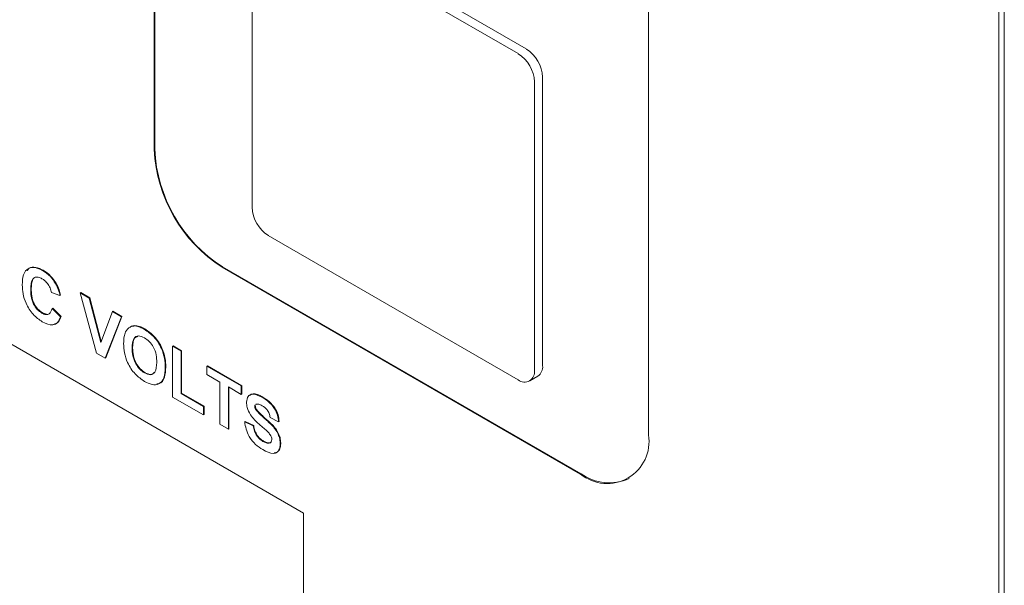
# Paper-space layout '4' of a CAD drawing. Header units: inches. Extents: x 1 to 109, y 1 to 85.
# Tile 37 of 46: x 87.498 to 88.78, y 25.011 to 25.748. Entities that reach past the tile are written whole.
import ezdxf

# ---------------------------------------------------------------- set-up
doc = ezdxf.new("R2010")
doc.units = ezdxf.units.IN
doc.header["$MEASUREMENT"] = 0

psp = doc.layouts.new('4')

# ---------------------------------------------------------------- linework, layer by layer
at = {"color": 7, "linetype": 'Continuous', "lineweight": 15, "ltscale": 5}
for p, q in [((88.7731, 22.9638), (88.7731, 26.8567)), ((88.7802, 22.9679), (88.7801, 26.8505)), ((87.6742, 26.559), (87.6742, 25.5792)), ((87.6735, 26.5586), (87.6735, 25.5788)), ((88.317, 25.2073), (88.317, 26.1872)), ((88.1579, 25.7098), (87.8326, 25.8976)), ((88.1473, 25.7037), (87.822, 25.8914)), ((87.8008, 25.8792), (87.8008, 25.5036)), ((88.1685, 25.2913), (88.1685, 25.6669)), ((88.1791, 25.2974), (88.1791, 25.673)), ((87.822, 25.4668), (88.1473, 25.2791)), ((87.5282, 25.4213), (87.5289, 25.4217)), ((87.7619, 25.4257), (88.2286, 25.1563)), ((87.7626, 25.4261), (88.2293, 25.1567)), ((87.5127, 25.3972), (87.5134, 25.3976)), ((87.545, 25.4043), (87.5457, 25.4047)), ((87.5508, 25.3887), (87.5398, 25.3925)), ((87.5508, 25.3887), (87.5515, 25.3891)), ((87.5772, 25.3921), (87.5779, 25.3925)), ((87.5984, 25.3138), (87.5772, 25.3921)), ((87.5772, 25.3921), (87.5888, 25.3854)), ((87.5779, 25.3925), (87.5895, 25.3858)), ((87.5888, 25.3854), (87.5895, 25.3858)), ((87.5888, 25.3854), (87.604, 25.3275)), ((87.5895, 25.3858), (87.6045, 25.3288)), ((87.5405, 25.3718), (87.5413, 25.3722)), ((87.5405, 25.3718), (87.5515, 25.3612)), ((87.5413, 25.3722), (87.5523, 25.3616)), ((87.604, 25.3275), (87.6191, 25.3679)), ((87.6191, 25.3679), (87.6198, 25.3684)), ((87.6191, 25.3679), (87.6307, 25.3612)), ((87.6198, 25.3684), (87.6315, 25.3616)), ((87.868, 25.1055), (87.4154, 25.3668)), ((87.5273, 25.3659), (87.528, 25.3663)), ((87.5515, 25.3612), (87.5523, 25.3616)), ((87.6307, 25.3612), (87.6097, 25.3073)), ((87.6315, 25.3616), (87.6104, 25.3077)), ((87.6307, 25.3612), (87.6315, 25.3616)), ((87.6487, 25.3491), (87.6494, 25.3495)), ((87.6607, 25.3447), (87.6614, 25.3452)), ((87.6447, 25.3202), (87.6454, 25.3206)), ((87.6975, 25.3227), (87.6982, 25.3231)), ((87.6975, 25.2566), (87.6975, 25.3227)), ((87.6975, 25.3227), (87.7085, 25.3163)), ((87.6982, 25.3231), (87.7092, 25.3167)), ((87.7085, 25.3163), (87.7092, 25.3167)), ((87.7085, 25.3163), (87.7085, 25.2613)), ((87.7092, 25.3167), (87.7092, 25.2617)), ((87.6097, 25.3073), (87.5984, 25.3138)), ((87.6097, 25.3073), (87.6104, 25.3077)), ((87.6879, 25.2951), (87.6886, 25.2955)), ((87.7422, 25.2969), (87.7429, 25.2973)), ((87.7422, 25.2969), (87.7869, 25.271)), ((87.7422, 25.2859), (87.7422, 25.2969)), ((87.7429, 25.2973), (87.7876, 25.2714)), ((87.6609, 25.2879), (87.6616, 25.2883)), ((87.7591, 25.2761), (87.7422, 25.2859)), ((88.1623, 25.2776), (88.1729, 25.2837)), ((87.7591, 25.2211), (87.7591, 25.2761)), ((87.7869, 25.26), (87.7701, 25.2698)), ((87.7701, 25.2698), (87.7701, 25.2147)), ((87.7708, 25.2694), (87.7708, 25.2151)), ((87.7869, 25.271), (87.7876, 25.2714)), ((87.7869, 25.271), (87.7869, 25.26)), ((87.7876, 25.2714), (87.7876, 25.2604)), ((87.7378, 25.2333), (87.6975, 25.2566)), ((87.7085, 25.2613), (87.7092, 25.2617)), ((87.7085, 25.2613), (87.7378, 25.2444)), ((87.7092, 25.2617), (87.7385, 25.2448)), ((87.7869, 25.26), (87.7876, 25.2604)), ((87.8139, 25.2563), (87.8146, 25.2567)), ((87.7378, 25.2444), (87.7385, 25.2448)), ((87.7378, 25.2444), (87.7378, 25.2333)), ((87.7385, 25.2448), (87.7385, 25.2338)), ((87.8045, 25.2444), (87.8052, 25.2448)), ((87.8063, 25.2473), (87.8058, 25.2469)), ((87.8062, 25.2395), (87.8069, 25.2399)), ((87.7378, 25.2333), (87.7385, 25.2338)), ((87.8353, 25.2245), (87.8243, 25.23)), ((87.7701, 25.2147), (87.7591, 25.2211)), ((87.7701, 25.2147), (87.7708, 25.2151)), ((87.7913, 25.2245), (87.792, 25.2249)), ((87.7913, 25.2245), (87.8023, 25.219)), ((87.792, 25.2249), (87.803, 25.2194)), ((87.8023, 25.219), (87.803, 25.2194)), ((87.8353, 25.2245), (87.836, 25.2249)), ((87.8151, 25.1989), (87.8158, 25.1993)), ((87.8375, 25.1952), (87.8382, 25.1956)), ((87.868, 24.5952), (87.868, 25.1055))]:
    psp.add_line(p, q, dxfattribs=at)
at = {"color": 7, "linetype": 'Continuous', "lineweight": 15, "ltscale": 25}
for centre, radius, start, end in [((88.1225, 25.6648), 0.0461, 2.6057, 57.3948), ((88.1331, 25.6709), 0.0461, 2.6057, 57.3948), ((87.8654, 25.5875), 0.1921, 182.6057, 237.395), ((87.8661, 25.5879), 0.1921, 182.6057, 237.395), ((87.8469, 25.5057), 0.0461, 182.6057, 237.3948), ((88.1556, 25.2892), 0.0131, 230.7974, 9.2147), ((88.1644, 25.2958), 0.0148, 305.0135, 6.2992), ((88.2631, 25.1986), 0.0546, 230.7981, 9.2154), ((88.2659, 25.2078), 0.0629, 234.3832, 294.3074)]:
    psp.add_arc(centre, radius, start, end, dxfattribs=at)
at = {"color": 7, "linetype": 'Continuous', "lineweight": 15, "ltscale": 5}
for points, knots in [([(87.5017, 25.4025), (87.5019, 25.4072), (87.5024, 25.4166), (87.5089, 25.4248), (87.5183, 25.4261), (87.5249, 25.4229), (87.5282, 25.4213)], [0, 0, 0, 0, 0.280688, 0.559622, 0.779535, 1, 1, 1, 1]), ([(87.5079, 25.4209), (87.5088, 25.4222), (87.5112, 25.426), (87.5191, 25.4263), (87.5256, 25.4232), (87.5289, 25.4217)], [0, 0, 0, 0, 0.215217, 0.607117, 1, 1, 1, 1]), ([(87.5282, 25.4213), (87.5317, 25.419), (87.5379, 25.4148), (87.5429, 25.4075), (87.545, 25.4043)], [0, 0, 0, 0, 0.5599132, 1, 1, 1, 1]), ([(87.5289, 25.4217), (87.5324, 25.4194), (87.5386, 25.4152), (87.5436, 25.4079), (87.5457, 25.4047)], [0, 0, 0, 0, 0.559913, 1, 1, 1, 1]), ([(87.5274, 25.4107), (87.5257, 25.4115), (87.5223, 25.4132), (87.5177, 25.4127), (87.5131, 25.4084), (87.5129, 25.4018), (87.5127, 25.3972)], [0, 0, 0, 0, 0.18715, 0.37398, 0.560738, 1, 1, 1, 1]), ([(87.5196, 25.4128), (87.5193, 25.4128), (87.5175, 25.4127), (87.514, 25.4085), (87.5136, 25.4021), (87.5134, 25.3976)], [0, 0, 0, 0, 0.056797, 0.338178, 1, 1, 1, 1]), ([(87.5398, 25.3925), (87.5393, 25.3946), (87.5383, 25.3987), (87.5349, 25.4042), (87.5311, 25.4083), (87.5286, 25.4099), (87.5274, 25.4107)], [0, 0, 0, 0, 0.27983, 0.559275, 0.779493, 1, 1, 1, 1]), ([(87.5278, 25.3546), (87.5237, 25.3575), (87.5155, 25.3632), (87.5066, 25.3775), (87.5022, 25.3912), (87.5019, 25.3987), (87.5017, 25.4025)], [0, 0, 0, 0, 0.279571, 0.558708, 0.779053, 1, 1, 1, 1]), ([(87.5127, 25.3972), (87.5128, 25.3941), (87.5129, 25.388), (87.5156, 25.3783), (87.5211, 25.3701), (87.5253, 25.3673), (87.5273, 25.3659)], [0, 0, 0, 0, 0.281346, 0.560537, 0.780083, 1, 1, 1, 1]), ([(87.5134, 25.3976), (87.5135, 25.3945), (87.5136, 25.3884), (87.5163, 25.3788), (87.5219, 25.3706), (87.526, 25.3677), (87.528, 25.3663)], [0, 0, 0, 0, 0.281346, 0.560537, 0.780083, 1, 1, 1, 1]), ([(87.545, 25.4043), (87.5465, 25.4014), (87.5491, 25.3962), (87.5503, 25.391), (87.5508, 25.3887)], [0, 0, 0, 0, 0.55896, 1, 1, 1, 1]), ([(87.5457, 25.4047), (87.5472, 25.4018), (87.5498, 25.3967), (87.551, 25.3914), (87.5515, 25.3891)], [0, 0, 0, 0, 0.55896, 1, 1, 1, 1]), ([(87.5273, 25.3659), (87.5291, 25.365), (87.5327, 25.3634), (87.5382, 25.3648), (87.5396, 25.3692), (87.5405, 25.3718)], [0, 0, 0, 0, 0.280473, 0.560455, 1, 1, 1, 1]), ([(87.5515, 25.3612), (87.5505, 25.3585), (87.5485, 25.3532), (87.5404, 25.3488), (87.5326, 25.3524), (87.5278, 25.3546)], [0, 0, 0, 0, 0.281276, 0.561399, 1, 1, 1, 1]), ([(87.528, 25.3663), (87.5298, 25.3655), (87.5333, 25.364), (87.537, 25.3642), (87.5378, 25.3658), (87.5379, 25.366)], [0, 0, 0, 0, 0.471918, 0.943008, 1, 1, 1, 1]), ([(87.5523, 25.3616), (87.5513, 25.3588), (87.5493, 25.3534), (87.5447, 25.3519), (87.5424, 25.3511)], [0, 0, 0, 0, 0.51369, 1, 1, 1, 1]), ([(87.6337, 25.3261), (87.6338, 25.3293), (87.6339, 25.3349), (87.6355, 25.3394), (87.6362, 25.3414)], [0, 0, 0, 0, 0.560171, 1, 1, 1, 1]), ([(87.6362, 25.3414), (87.6379, 25.3439), (87.6409, 25.3485), (87.6463, 25.3489), (87.6487, 25.3491)], [0, 0, 0, 0, 0.559956, 1, 1, 1, 1]), ([(87.6419, 25.3472), (87.6422, 25.3475), (87.6439, 25.3496), (87.6469, 25.3496), (87.6494, 25.3495)], [0, 0, 0, 0, 0.158129, 1, 1, 1, 1]), ([(87.6487, 25.3491), (87.6509, 25.3487), (87.6548, 25.348), (87.6589, 25.3457), (87.6607, 25.3447)], [0, 0, 0, 0, 0.559564, 1, 1, 1, 1]), ([(87.6494, 25.3495), (87.6516, 25.3491), (87.6555, 25.3484), (87.6596, 25.3461), (87.6614, 25.3452)], [0, 0, 0, 0, 0.559564, 1, 1, 1, 1]), ([(87.6607, 25.3447), (87.665, 25.3418), (87.6735, 25.336), (87.683, 25.3212), (87.6874, 25.3069), (87.6878, 25.299), (87.6879, 25.2951)], [0, 0, 0, 0, 0.279831, 0.558669, 0.779006, 1, 1, 1, 1]), ([(87.6614, 25.3452), (87.6657, 25.3422), (87.6742, 25.3364), (87.6837, 25.3216), (87.6881, 25.3073), (87.6885, 25.2994), (87.6886, 25.2955)], [0, 0, 0, 0, 0.279831, 0.558669, 0.779006, 1, 1, 1, 1]), ([(87.6609, 25.3337), (87.6581, 25.3349), (87.6527, 25.3373), (87.6454, 25.3329), (87.645, 25.325), (87.6447, 25.3202)], [0, 0, 0, 0, 0.280278, 0.559877, 1, 1, 1, 1]), ([(87.6523, 25.3356), (87.6507, 25.3351), (87.6458, 25.3332), (87.6455, 25.3257), (87.6454, 25.3206)], [0, 0, 0, 0, 0.320234, 1, 1, 1, 1]), ([(87.6769, 25.3017), (87.6768, 25.3049), (87.6766, 25.3112), (87.6731, 25.3213), (87.6672, 25.3294), (87.663, 25.3322), (87.6609, 25.3337)], [0, 0, 0, 0, 0.281087, 0.560013, 0.779691, 1, 1, 1, 1]), ([(87.6609, 25.2769), (87.6567, 25.2798), (87.6482, 25.2856), (87.6387, 25.3002), (87.6342, 25.3143), (87.6339, 25.3222), (87.6337, 25.3261)], [0, 0, 0, 0, 0.2799425, 0.558704, 0.7790449, 1, 1, 1, 1]), ([(87.6447, 25.3202), (87.6448, 25.317), (87.6451, 25.3106), (87.6487, 25.3006), (87.6545, 25.2923), (87.6587, 25.2894), (87.6609, 25.2879)], [0, 0, 0, 0, 0.2810208, 0.5601162, 0.7799393, 1, 1, 1, 1]), ([(87.6454, 25.3206), (87.6455, 25.3174), (87.6458, 25.311), (87.6494, 25.301), (87.6552, 25.2928), (87.6594, 25.2898), (87.6616, 25.2883)], [0, 0, 0, 0, 0.281021, 0.560116, 0.779939, 1, 1, 1, 1]), ([(87.6609, 25.2879), (87.6636, 25.2868), (87.669, 25.2844), (87.6761, 25.2891), (87.6766, 25.2969), (87.6769, 25.3017)], [0, 0, 0, 0, 0.279991, 0.559768, 1, 1, 1, 1]), ([(87.6879, 25.2951), (87.6877, 25.2903), (87.6871, 25.2809), (87.6804, 25.2729), (87.6708, 25.272), (87.6642, 25.2753), (87.6609, 25.2769)], [0, 0, 0, 0, 0.280551, 0.559488, 0.779434, 1, 1, 1, 1]), ([(87.6886, 25.2955), (87.6883, 25.2909), (87.6877, 25.2816), (87.6827, 25.274), (87.678, 25.2739), (87.677, 25.2739)], [0, 0, 0, 0, 0.44325, 0.88395, 1, 1, 1, 1]), ([(87.6616, 25.2883), (87.6644, 25.2871), (87.6693, 25.2848), (87.6723, 25.2875), (87.6736, 25.2886)], [0, 0, 0, 0, 0.569122, 1, 1, 1, 1]), ([(87.7935, 25.2498), (87.794, 25.2527), (87.7949, 25.2584), (87.8026, 25.2619), (87.8096, 25.2584), (87.8139, 25.2563)], [0, 0, 0, 0, 0.279748, 0.559362, 1, 1, 1, 1]), ([(87.7974, 25.2584), (87.799, 25.2595), (87.8034, 25.2626), (87.8102, 25.259), (87.8146, 25.2567)], [0, 0, 0, 0, 0.343987, 1, 1, 1, 1]), ([(87.8139, 25.2563), (87.8168, 25.2545), (87.8225, 25.2509), (87.83, 25.2425), (87.8345, 25.2327), (87.8351, 25.2272), (87.8353, 25.2245)], [0, 0, 0, 0, 0.281015, 0.560109, 0.779825, 1, 1, 1, 1]), ([(87.8146, 25.2567), (87.8175, 25.2549), (87.8232, 25.2513), (87.8307, 25.2429), (87.8352, 25.2332), (87.8358, 25.2276), (87.836, 25.2249)], [0, 0, 0, 0, 0.281015, 0.560109, 0.779825, 1, 1, 1, 1]), ([(87.7988, 25.2336), (87.7971, 25.2367), (87.7941, 25.2422), (87.7937, 25.2475), (87.7935, 25.2498)], [0, 0, 0, 0, 0.559266, 1, 1, 1, 1]), ([(87.8051, 25.2464), (87.805, 25.2463), (87.8045, 25.246), (87.8045, 25.2451), (87.8045, 25.2444)], [0, 0, 0, 0, 0.162956, 1, 1, 1, 1]), ([(87.8045, 25.2444), (87.8046, 25.2434), (87.8048, 25.2418), (87.8058, 25.2402), (87.8062, 25.2395)], [0, 0, 0, 0, 0.55848, 1, 1, 1, 1]), ([(87.8052, 25.2448), (87.8054, 25.2439), (87.8055, 25.2422), (87.8065, 25.2406), (87.8069, 25.2399)], [0, 0, 0, 0, 0.55848, 1, 1, 1, 1]), ([(87.8062, 25.2395), (87.8095, 25.2361), (87.816, 25.2293), (87.8247, 25.2222), (87.8311, 25.215), (87.8349, 25.2085), (87.8373, 25.2015), (87.8374, 25.1973), (87.8375, 25.1952)], [0, 0, 0, 0, 0.249423, 0.500053, 0.625203, 0.750142, 0.874918, 1, 1, 1, 1]), ([(87.8141, 25.2452), (87.8125, 25.2461), (87.8098, 25.2475), (87.8074, 25.2474), (87.8063, 25.2473)], [0, 0, 0, 0, 0.560544, 1, 1, 1, 1]), ([(87.8069, 25.2399), (87.8102, 25.2365), (87.8167, 25.2297), (87.8254, 25.2226), (87.8318, 25.2154), (87.8356, 25.2089), (87.838, 25.2019), (87.8382, 25.1977), (87.8382, 25.1956)], [0, 0, 0, 0, 0.249423, 0.500053, 0.625203, 0.750142, 0.874918, 1, 1, 1, 1]), ([(87.8243, 25.23), (87.824, 25.2317), (87.8235, 25.2351), (87.8199, 25.2415), (87.8163, 25.2438), (87.8141, 25.2452)], [0, 0, 0, 0, 0.281521, 0.560305, 1, 1, 1, 1]), ([(87.8119, 25.2196), (87.8093, 25.2219), (87.8046, 25.2259), (87.8006, 25.2313), (87.7988, 25.2336)], [0, 0, 0, 0, 0.560768, 1, 1, 1, 1]), ([(87.8148, 25.1881), (87.8116, 25.1901), (87.8052, 25.1942), (87.7971, 25.2042), (87.7927, 25.2151), (87.7918, 25.2213), (87.7913, 25.2245)], [0, 0, 0, 0, 0.280715, 0.55934, 0.779309, 1, 1, 1, 1]), ([(87.8023, 25.219), (87.8027, 25.2168), (87.8036, 25.2124), (87.8068, 25.206), (87.811, 25.2015), (87.8137, 25.1998), (87.8151, 25.1989)], [0, 0, 0, 0, 0.280582, 0.559152, 0.779251, 1, 1, 1, 1]), ([(87.803, 25.2194), (87.8035, 25.2172), (87.8043, 25.2128), (87.8075, 25.2064), (87.8117, 25.2019), (87.8144, 25.2002), (87.8158, 25.1993)], [0, 0, 0, 0, 0.280582, 0.559152, 0.779251, 1, 1, 1, 1]), ([(87.8212, 25.2114), (87.8195, 25.2129), (87.8164, 25.2157), (87.8133, 25.2184), (87.8119, 25.2196)], [0, 0, 0, 0, 0.559956, 1, 1, 1, 1]), ([(87.8151, 25.1989), (87.8165, 25.1981), (87.8194, 25.1966), (87.8232, 25.1962), (87.826, 25.1978), (87.8264, 25.2002), (87.8265, 25.2014)], [0, 0, 0, 0, 0.281228, 0.561008, 0.781099, 1, 1, 1, 1]), ([(87.8265, 25.2014), (87.8265, 25.2024), (87.8263, 25.2044), (87.8243, 25.2081), (87.8224, 25.2101), (87.8212, 25.2114)], [0, 0, 0, 0, 0.279779, 0.559088, 1, 1, 1, 1]), ([(87.8375, 25.1952), (87.8373, 25.193), (87.8369, 25.1886), (87.8337, 25.1843), (87.8266, 25.1821), (87.8196, 25.1856), (87.8148, 25.1881)], [0, 0, 0, 0, 0.186966, 0.374006, 0.560967, 1, 1, 1, 1]), ([(87.8158, 25.1993), (87.8172, 25.1986), (87.8201, 25.1971), (87.8238, 25.1964), (87.8252, 25.1977), (87.8257, 25.1981)], [0, 0, 0, 0, 0.391137, 0.78026, 1, 1, 1, 1]), ([(87.8382, 25.1956), (87.838, 25.1934), (87.8376, 25.189), (87.8345, 25.1847), (87.8313, 25.1841), (87.8297, 25.1838)], [0, 0, 0, 0, 0.34239, 0.684914, 1, 1, 1, 1])]:
    psp.add_open_spline(points, degree=3, knots=knots, dxfattribs=at)

doc.saveas('drawing.dxf')
